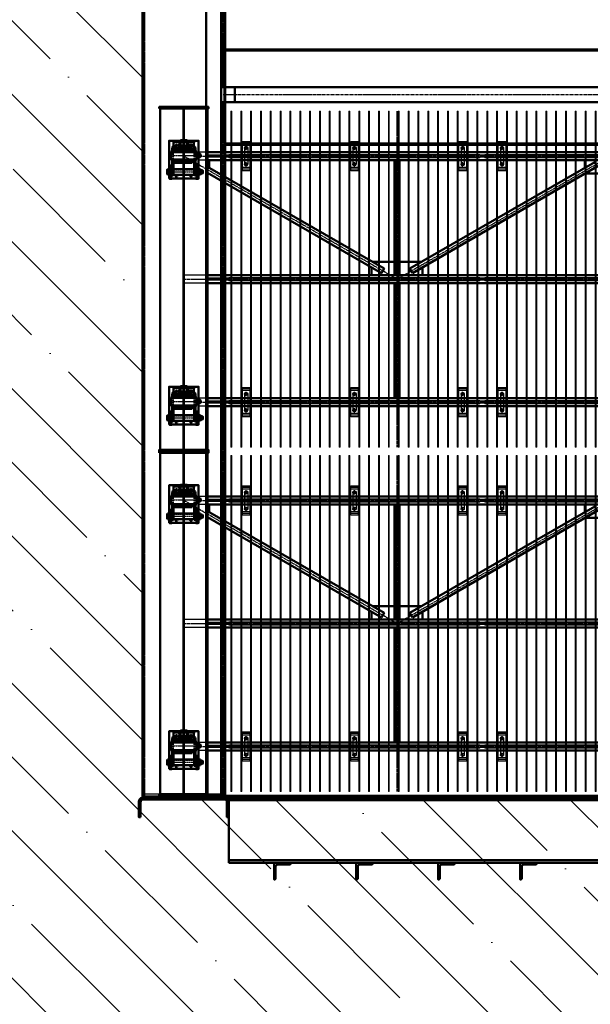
# Model space of a CAD drawing. Header units: millimetres. Extents: x 215401 to 282040, y -56103 to -5143.
# Tile 14 of 47: x 244986 to 248465, y -47419 to -41415. Entities that reach past the tile are written whole.
import ezdxf

# ---------------------------------------------------------------- set-up
doc = ezdxf.new("R2010")
doc.units = ezdxf.units.MM
doc.linetypes.add('CENTER2', pattern=[28.575, 19.05, -3.175, 3.175, -3.175])
doc.linetypes.add('штриховая 04-2', pattern=[6, 4, -2])
for name, color, linetype, lineweight in [('ГТО-2_Бетон_060', 3, 'Continuous', 60), ('ОЗиМ Линии', 7, 'Continuous', 25), ('ОЗиМ Металл', 1, 'Continuous', 50), ('ОЗиМ Металл тонкий', 221, 'Continuous', 15), ('ОЗиМ Металл штрих', 230, 'штриховая 04-2', 25), ('ОЗиМ Размеры', 2, 'Continuous', 35), ('ОЗИМ_Штриховка', 252, 'Continuous', 18)]:
    doc.layers.add(name, color=color, linetype=linetype, lineweight=lineweight)
doc.layers.add('ГТО-2_Штриховка_018', color=7, linetype='Continuous', lineweight=18, true_color=0x6b6b6b)
doc.layers.add('ОЗиМ Оси', color=4, linetype='CENTER2')

# ---------------------------------------------------------------- blocks, each defined once
blk = doc.blocks.new('A$C47311293')
at = {"layer": 'ОЗИМ_Штриховка'}
blk.add_hatch(color=256, dxfattribs=at).paths.add_polyline_path([(-2628, 0), (-2528, 0), (-2528, -10), (-2628, -10)])
h = blk.add_hatch(color=256, dxfattribs=at)
edge = h.paths.add_edge_path()
edge.add_line((-2863, -130.2), (-2863, -40.2))
edge.add_arc((-2845, -40.2), 18, 90, 180, ccw=False)
edge.add_line((-2845, -22.2), (-2355, -22.2))
edge.add_arc((-2355, -40.2), 18, 0, 90, ccw=False)
edge.add_line((-2337, -40.2), (-2337, -130.2))
edge.add_line((-2337, -130.2), (-2325, -130.2))
edge.add_line((-2325, -130.2), (-2325, -40.2))
edge.add_arc((-2355, -40.2), 30, 0, 90)
edge.add_line((-2355, -10.2), (-2845, -10.2))
edge.add_arc((-2845, -40.2), 30, 90, 180)
edge.add_line((-2875, -40.2), (-2875, -130.2))
edge.add_line((-2875, -130.2), (-2863, -130.2))
at = {"layer": 'ОЗиМ Металл'}
for p, q in [((-2850.4, -10.1), (-2850, 22493.6)), ((-2350.3, 4319.8), (-2350, 22490)), ((2349.7, 4549.8), (-2350.3, 4549.8)), ((2349.7, 4319.8), (-2288, 4319.8)), ((-2288, 4319.8), (-2288, 4229.8)), ((-2350.4, -10.1), (-2350.3, 4229.8)), ((-2288, 4229.8), (2349.7, 4229.8)), ((2349.7, 3968.5), (-2350.3, 3968.5)), ((-2528, 0, 0), (2528, 0, 0)), ((2325, -10.2), (-2325, -10.2)), ((-2325, -410.2), (-2325, -10.2)), ((-2325, -27.2), (2325, -27.2)), ((2325, -393.2), (-2325, -393.2)), ((2325, -410.2), (-2325, -410.2))]:
    blk.add_line(p, q, dxfattribs=at)
at = {"layer": 'ОЗиМ Металл', "elevation": 0}
for points in [[(-2463, 0), (-2373, 0), (-2373, 4939.8), (-2463, 4939.8)], [(-2628, 0), (-2528, 0), (-2528, -10), (-2628, -10)]]:
    blk.add_lwpolyline(points, close=True, dxfattribs=at)
at = {"layer": 'ОЗиМ Металл'}
blk.add_lwpolyline([(-2288, 4229.8), (-2373, 4229.8), (-2373, 4319.8), (-2288, 4319.8)], close=True, dxfattribs=at)
for points in [[(-2863, -130.2), (-2863, -40.2, -0.414214), (-2845, -22.2), (-2355, -22.2, -0.414214), (-2337, -40.2), (-2337, -130.2), (-2325, -130.2), (-2325, -40.2, 0.414214), (-2355, -10.2), (-2845, -10.2, 0.414214), (-2875, -40.2), (-2875, -130.2)], [(-2040, -432), (-2040, -506, -0.414214), (-2044, -510), (-2050, -510), (-2050, -410), (-1950, -410), (-1950, -416, -0.414214), (-1954, -420), (-2028, -420, 0.414214)], [(-1540, -432), (-1540, -506, -0.414214), (-1544, -510), (-1550, -510), (-1550, -410), (-1450, -410), (-1450, -416, -0.414214), (-1454, -420), (-1528, -420, 0.414214)], [(-1040, -432), (-1040, -506, -0.414214), (-1044, -510), (-1050, -510), (-1050, -410), (-950, -410), (-950, -416, -0.414214), (-954, -420), (-1028, -420, 0.414214)], [(-540, -432), (-540, -506, -0.414214), (-544, -510), (-550, -510), (-550, -410), (-450, -410), (-450, -416, -0.414214), (-454, -420), (-528, -420, 0.414214)]]:
    blk.add_lwpolyline(points, format="xyb", close=True, dxfattribs=at)
at = {"layer": 'ОЗиМ Металл штрих', "ltscale": 0.5}
for p, q in [((-2838.4, -10.1), (-2838, 22490)), ((-2362.3, 4319.8), (-2362.1, 9989.8)), ((-2362.4, -10.1), (-2362.3, 4229.8)), ((-2838.4, 12), (-2362, 12)), ((-2838.4, 0), (-2362, 0))]:
    blk.add_line(p, q, dxfattribs=at)
at = {"layer": 'ОЗиМ Металл штрих'}
for p, q in [((2349.7, 4540), (-2350.3, 4540)), ((2349.7, 3979.1), (-2350.3, 3979.1))]:
    blk.add_line(p, q, dxfattribs=at)
at = {"layer": 'ОЗиМ Оси'}
blk.add_line((-2359.3, 4274.8), (2330.6, 4274.8), dxfattribs=at)
blk = doc.blocks.new('ОЗиМ_Реш.')
at = {"layer": 'ОЗиМ Металл тонкий'}
for p, q in [((461184.8, 833016.3), (461184.8, 830966.3)), ((461184.8, 833016.3), (461190.8, 833016.3)), ((461190.8, 830966.3), (461190.8, 833016.3)), ((461244.8, 833016.3), (461244.8, 830966.3)), ((461244.8, 833016.3), (461250.8, 833016.3)), ((461250.8, 830966.3), (461250.8, 833016.3)), ((461304.8, 833016.3), (461304.8, 830966.3)), ((461304.8, 833016.3), (461310.8, 833016.3)), ((461310.8, 830966.3), (461310.8, 833016.3)), ((461364.8, 833016.3), (461364.8, 830966.3)), ((461364.8, 833016.3), (461370.8, 833016.3)), ((461370.8, 830966.3), (461370.8, 833016.3)), ((461424.8, 833016.3), (461424.8, 830966.3)), ((461424.8, 833016.3), (461430.8, 833016.3)), ((461430.8, 830966.3), (461430.8, 833016.3)), ((461484.8, 833016.3), (461484.8, 830966.3)), ((461484.8, 833016.3), (461490.8, 833016.3)), ((461490.8, 830966.3), (461490.8, 833016.3)), ((461544.8, 833016.3), (461544.8, 830966.3)), ((461544.8, 833016.3), (461550.8, 833016.3)), ((461550.8, 830966.3), (461550.8, 833016.3)), ((461604.8, 833016.3), (461604.8, 830966.3)), ((461604.8, 833016.3), (461610.8, 833016.3)), ((461610.8, 830966.3), (461610.8, 833016.3)), ((461664.8, 833016.3), (461664.8, 830966.3)), ((461664.8, 833016.3), (461670.8, 833016.3)), ((461670.8, 830966.3), (461670.8, 833016.3)), ((461724.8, 833016.3), (461724.8, 830966.3)), ((461724.8, 833016.3), (461730.8, 833016.3)), ((461730.8, 830966.3), (461730.8, 833016.3)), ((461784.8, 833016.3), (461784.8, 830966.3)), ((461784.8, 833016.3), (461790.8, 833016.3)), ((461790.8, 830966.3), (461790.8, 833016.3)), ((461844.8, 833016.3), (461844.8, 830966.3)), ((461844.8, 833016.3), (461850.8, 833016.3)), ((461850.8, 830966.3), (461850.8, 833016.3)), ((461904.8, 833016.3), (461904.8, 830966.3)), ((461904.8, 833016.3), (461910.8, 833016.3)), ((461910.8, 830966.3), (461910.8, 833016.3)), ((461964.8, 833016.3), (461964.8, 830966.3)), ((461964.8, 833016.3), (461970.8, 833016.3)), ((461970.8, 830966.3), (461970.8, 833016.3)), ((462024.8, 833016.3), (462024.8, 830966.3)), ((462024.8, 833016.3), (462030.8, 833016.3)), ((462030.8, 830966.3), (462030.8, 833016.3)), ((462084.8, 833016.3), (462084.8, 830966.3)), ((462084.8, 833016.3), (462090.8, 833016.3)), ((462090.8, 830966.3), (462090.8, 833016.3)), ((462144.8, 833016.3), (462144.8, 830966.3)), ((462144.8, 833016.3), (462150.8, 833016.3)), ((462150.8, 830966.3), (462150.8, 833016.3)), ((462204.8, 833016.3), (462204.8, 830966.3)), ((462204.8, 833016.3), (462210.8, 833016.3)), ((462210.8, 830966.3), (462210.8, 833016.3)), ((462264.8, 833016.3), (462264.8, 830966.3)), ((462264.8, 833016.3), (462270.8, 833016.3)), ((462270.8, 830966.3), (462270.8, 833016.3)), ((462324.8, 833016.3), (462324.8, 830966.3)), ((462324.8, 833016.3), (462330.8, 833016.3)), ((462330.8, 830966.3), (462330.8, 833016.3)), ((462384.8, 833016.3), (462384.8, 830966.3)), ((462384.8, 833016.3), (462390.8, 833016.3)), ((462390.8, 830966.3), (462390.8, 833016.3)), ((462444.8, 833016.3), (462444.8, 830966.3)), ((462444.8, 833016.3), (462450.8, 833016.3)), ((462450.8, 830966.3), (462450.8, 833016.3)), ((462504.8, 833016.3), (462504.8, 830966.3)), ((462504.8, 833016.3), (462510.8, 833016.3)), ((462510.8, 830966.3), (462510.8, 833016.3)), ((462564.8, 833016.3), (462564.8, 830966.3)), ((462564.8, 833016.3), (462570.8, 833016.3)), ((462570.8, 830966.3), (462570.8, 833016.3)), ((462624.8, 833016.3), (462624.8, 830966.3)), ((462624.8, 833016.3), (462630.8, 833016.3)), ((462630.8, 830966.3), (462630.8, 833016.3)), ((462684.8, 833016.3), (462684.8, 830966.3)), ((462684.8, 833016.3), (462690.8, 833016.3)), ((462690.8, 830966.3), (462690.8, 833016.3)), ((461172.8, 832751.3), (461184.8, 832751.3)), ((461172.8, 832751.3), (461172.8, 832731.3)), ((461190.8, 832751.3), (461244.8, 832751.3)), ((461250.8, 832751.3), (461304.8, 832751.3)), ((461310.8, 832751.3), (461364.8, 832751.3)), ((461370.8, 832751.3), (461424.8, 832751.3)), ((461430.8, 832751.3), (461484.8, 832751.3)), ((461490.8, 832751.3), (461544.8, 832751.3)), ((461550.8, 832751.3), (461604.8, 832751.3)), ((461610.8, 832751.3), (461664.8, 832751.3)), ((461670.8, 832751.3), (461724.8, 832751.3)), ((461730.8, 832751.3), (461784.8, 832751.3)), ((461790.8, 832751.3), (461844.8, 832751.3)), ((461850.8, 832751.3), (461904.8, 832751.3)), ((461910.8, 832751.3), (461964.8, 832751.3)), ((461970.8, 832751.3), (462024.8, 832751.3)), ((462030.8, 832751.3), (462084.8, 832751.3)), ((462090.8, 832751.3), (462144.8, 832751.3)), ((462150.8, 832751.3), (462204.8, 832751.3)), ((462210.8, 832751.3), (462264.8, 832751.3)), ((462270.8, 832751.3), (462324.8, 832751.3)), ((462330.8, 832751.3), (462384.8, 832751.3)), ((462390.8, 832751.3), (462444.8, 832751.3)), ((462450.8, 832751.3), (462504.8, 832751.3)), ((462510.8, 832751.3), (462564.8, 832751.3)), ((462570.8, 832751.3), (462624.8, 832751.3)), ((462630.8, 832751.3), (462684.8, 832751.3)), ((462702.8, 832751.3), (462690.8, 832751.3)), ((462702.8, 832751.3), (462702.8, 832731.3)), ((461172.8, 832731.3), (461184.8, 832731.3)), ((461190.8, 832731.3), (461244.8, 832731.3)), ((461250.8, 832731.3), (461304.8, 832731.3)), ((461310.8, 832731.3), (461364.8, 832731.3)), ((461370.8, 832731.3), (461424.8, 832731.3)), ((461430.8, 832731.3), (461484.8, 832731.3)), ((461490.8, 832731.3), (461544.8, 832731.3)), ((461550.8, 832731.3), (461604.8, 832731.3)), ((461610.8, 832731.3), (461664.8, 832731.3)), ((461670.8, 832731.3), (461724.8, 832731.3)), ((461730.8, 832731.3), (461784.8, 832731.3)), ((461790.8, 832731.3), (461844.8, 832731.3)), ((461850.8, 832731.3), (461904.8, 832731.3)), ((461910.8, 832731.3), (461964.8, 832731.3)), ((461970.8, 832731.3), (462024.8, 832731.3)), ((462030.8, 832731.3), (462084.8, 832731.3)), ((462090.8, 832731.3), (462144.8, 832731.3)), ((462150.8, 832731.3), (462204.8, 832731.3)), ((462210.8, 832731.3), (462264.8, 832731.3)), ((462270.8, 832731.3), (462324.8, 832731.3)), ((462330.8, 832731.3), (462384.8, 832731.3)), ((462390.8, 832731.3), (462444.8, 832731.3)), ((462450.8, 832731.3), (462504.8, 832731.3)), ((462510.8, 832731.3), (462564.8, 832731.3)), ((462570.8, 832731.3), (462624.8, 832731.3)), ((462630.8, 832731.3), (462684.8, 832731.3)), ((462702.8, 832731.3), (462690.8, 832731.3)), ((461172.8, 832001.3), (461184.8, 832001.3)), ((461172.8, 832001.3), (461172.8, 831981.3)), ((461172.8, 831981.3), (461184.8, 831981.3)), ((461190.8, 832001.3), (461244.8, 832001.3)), ((461190.8, 831981.3), (461244.8, 831981.3)), ((461250.8, 832001.3), (461304.8, 832001.3)), ((461250.8, 831981.3), (461304.8, 831981.3)), ((461310.8, 832001.3), (461364.8, 832001.3)), ((461310.8, 831981.3), (461364.8, 831981.3)), ((461370.8, 832001.3), (461424.8, 832001.3)), ((461370.8, 831981.3), (461424.8, 831981.3)), ((461430.8, 832001.3), (461484.8, 832001.3)), ((461430.8, 831981.3), (461484.8, 831981.3)), ((461490.8, 832001.3), (461544.8, 832001.3)), ((461490.8, 831981.3), (461544.8, 831981.3)), ((461550.8, 832001.3), (461604.8, 832001.3)), ((461550.8, 831981.3), (461604.8, 831981.3)), ((461610.8, 832001.3), (461664.8, 832001.3)), ((461610.8, 831981.3), (461664.8, 831981.3)), ((461670.8, 832001.3), (461724.8, 832001.3)), ((461670.8, 831981.3), (461724.8, 831981.3)), ((461730.8, 832001.3), (461784.8, 832001.3)), ((461730.8, 831981.3), (461784.8, 831981.3)), ((461790.8, 832001.3), (461844.8, 832001.3)), ((461790.8, 831981.3), (461844.8, 831981.3)), ((461850.8, 832001.3), (461904.8, 832001.3)), ((461850.8, 831981.3), (461904.8, 831981.3)), ((461910.8, 832001.3), (461964.8, 832001.3)), ((461910.8, 831981.3), (461964.8, 831981.3)), ((461970.8, 832001.3), (462024.8, 832001.3)), ((461970.8, 831981.3), (462024.8, 831981.3)), ((462030.8, 832001.3), (462084.8, 832001.3)), ((462030.8, 831981.3), (462084.8, 831981.3)), ((462090.8, 832001.3), (462144.8, 832001.3)), ((462090.8, 831981.3), (462144.8, 831981.3)), ((462150.8, 832001.3), (462204.8, 832001.3)), ((462150.8, 831981.3), (462204.8, 831981.3)), ((462210.8, 832001.3), (462264.8, 832001.3)), ((462210.8, 831981.3), (462264.8, 831981.3)), ((462270.8, 832001.3), (462324.8, 832001.3)), ((462270.8, 831981.3), (462324.8, 831981.3)), ((462330.8, 832001.3), (462384.8, 832001.3)), ((462330.8, 831981.3), (462384.8, 831981.3)), ((462390.8, 832001.3), (462444.8, 832001.3)), ((462390.8, 831981.3), (462444.8, 831981.3)), ((462450.8, 832001.3), (462504.8, 832001.3)), ((462450.8, 831981.3), (462504.8, 831981.3)), ((462510.8, 832001.3), (462564.8, 832001.3)), ((462510.8, 831981.3), (462564.8, 831981.3)), ((462570.8, 832001.3), (462624.8, 832001.3)), ((462570.8, 831981.3), (462624.8, 831981.3)), ((462630.8, 832001.3), (462684.8, 832001.3)), ((462630.8, 831981.3), (462684.8, 831981.3)), ((462702.8, 832001.3), (462690.8, 832001.3)), ((462702.8, 831981.3), (462690.8, 831981.3)), ((462702.8, 832001.3), (462702.8, 831981.3)), ((461172.8, 831251.3), (461184.8, 831251.3)), ((461172.8, 831251.3), (461172.8, 831231.3)), ((461190.8, 831251.3), (461244.8, 831251.3)), ((461250.8, 831251.3), (461304.8, 831251.3)), ((461310.8, 831251.3), (461364.8, 831251.3)), ((461370.8, 831251.3), (461424.8, 831251.3)), ((461430.8, 831251.3), (461484.8, 831251.3)), ((461490.8, 831251.3), (461544.8, 831251.3)), ((461550.8, 831251.3), (461604.8, 831251.3)), ((461610.8, 831251.3), (461664.8, 831251.3)), ((461670.8, 831251.3), (461724.8, 831251.3)), ((461730.8, 831251.3), (461784.8, 831251.3)), ((461790.8, 831251.3), (461844.8, 831251.3)), ((461850.8, 831251.3), (461904.8, 831251.3)), ((461910.8, 831251.3), (461964.8, 831251.3)), ((461970.8, 831251.3), (462024.8, 831251.3)), ((462030.8, 831251.3), (462084.8, 831251.3)), ((462090.8, 831251.3), (462144.8, 831251.3)), ((462150.8, 831251.3), (462204.8, 831251.3)), ((462210.8, 831251.3), (462264.8, 831251.3)), ((462270.8, 831251.3), (462324.8, 831251.3)), ((462330.8, 831251.3), (462384.8, 831251.3)), ((462390.8, 831251.3), (462444.8, 831251.3)), ((462450.8, 831251.3), (462504.8, 831251.3)), ((462510.8, 831251.3), (462564.8, 831251.3)), ((462570.8, 831251.3), (462624.8, 831251.3)), ((462630.8, 831251.3), (462684.8, 831251.3)), ((462702.8, 831251.3), (462690.8, 831251.3)), ((462702.8, 831251.3), (462702.8, 831231.3)), ((461172.8, 831231.3), (461184.8, 831231.3)), ((461190.8, 831231.3), (461244.8, 831231.3)), ((461250.8, 831231.3), (461304.8, 831231.3)), ((461310.8, 831231.3), (461364.8, 831231.3)), ((461370.8, 831231.3), (461424.8, 831231.3)), ((461430.8, 831231.3), (461484.8, 831231.3)), ((461490.8, 831231.3), (461544.8, 831231.3)), ((461550.8, 831231.3), (461604.8, 831231.3)), ((461610.8, 831231.3), (461664.8, 831231.3)), ((461670.8, 831231.3), (461724.8, 831231.3)), ((461730.8, 831231.3), (461784.8, 831231.3)), ((461790.8, 831231.3), (461844.8, 831231.3)), ((461850.8, 831231.3), (461904.8, 831231.3)), ((461910.8, 831231.3), (461964.8, 831231.3)), ((461970.8, 831231.3), (462024.8, 831231.3)), ((462030.8, 831231.3), (462084.8, 831231.3)), ((462090.8, 831231.3), (462144.8, 831231.3)), ((462150.8, 831231.3), (462204.8, 831231.3)), ((462210.8, 831231.3), (462264.8, 831231.3)), ((462270.8, 831231.3), (462324.8, 831231.3)), ((462330.8, 831231.3), (462384.8, 831231.3)), ((462390.8, 831231.3), (462444.8, 831231.3)), ((462450.8, 831231.3), (462504.8, 831231.3)), ((462510.8, 831231.3), (462564.8, 831231.3)), ((462570.8, 831231.3), (462624.8, 831231.3)), ((462630.8, 831231.3), (462684.8, 831231.3)), ((462702.8, 831231.3), (462690.8, 831231.3)), ((461184.8, 830966.3), (461190.8, 830966.3)), ((461244.8, 830966.3), (461250.8, 830966.3)), ((461304.8, 830966.3), (461310.8, 830966.3)), ((461364.8, 830966.3), (461370.8, 830966.3)), ((461424.8, 830966.3), (461430.8, 830966.3)), ((461484.8, 830966.3), (461490.8, 830966.3)), ((461544.8, 830966.3), (461550.8, 830966.3)), ((461604.8, 830966.3), (461610.8, 830966.3)), ((461664.8, 830966.3), (461670.8, 830966.3)), ((461724.8, 830966.3), (461730.8, 830966.3)), ((461784.8, 830966.3), (461790.8, 830966.3)), ((461844.8, 830966.3), (461850.8, 830966.3)), ((461904.8, 830966.3), (461910.8, 830966.3)), ((461964.8, 830966.3), (461970.8, 830966.3)), ((462024.8, 830966.3), (462030.8, 830966.3)), ((462084.8, 830966.3), (462090.8, 830966.3)), ((462144.8, 830966.3), (462150.8, 830966.3)), ((462204.8, 830966.3), (462210.8, 830966.3)), ((462264.8, 830966.3), (462270.8, 830966.3)), ((462324.8, 830966.3), (462330.8, 830966.3)), ((462384.8, 830966.3), (462390.8, 830966.3)), ((462444.8, 830966.3), (462450.8, 830966.3)), ((462504.8, 830966.3), (462510.8, 830966.3)), ((462564.8, 830966.3), (462570.8, 830966.3)), ((462624.8, 830966.3), (462630.8, 830966.3)), ((462684.8, 830966.3), (462690.8, 830966.3))]:
    blk.add_line(p, q, dxfattribs=at)
blk = doc.blocks.new('A$C009B3D35')
at = {"layer": 'ОЗиМ Линии'}
for p, q in [((76, 9), (76, 31)), ((108, 9), (108, 31)), ((276, 37), (276, 59)), ((308, 37), (308, 59))]:
    blk.add_line(p, q, dxfattribs=at)
for points in [[(401, 349), (404, 351), (406, 352), (407, 352), (409, 352), (410, 352), (411, 352), (412, 351), (414, 351), (415, 351), (416, 350), (417, 349), (419, 348)], [(405, 305), (407, 306), (410, 306), (413, 306), (415, 306), (418, 306), (421, 308)]]:
    blk.add_lwpolyline(points, dxfattribs=at)
at = {"layer": 'ОЗиМ Металл'}
for p, q in [((11, 69), (11, 409)), ((11, 409), (171, 409)), ((11, 393), (171, 393)), ((51, 381), (202, 381)), ((51, 365), (51, 381)), ((202, 365), (51, 365)), ((54, 409), (54, 393)), ((129, 387), (55, 387)), ((55, 387), (55, 381)), ((55, 381), (61, 381)), ((58, 365), (58, 113)), ((59, 438), (65, 441)), ((59, 413), (59, 438)), ((65, 409), (59, 413)), ((61, 381), (135, 381)), ((65, 441), (119, 441)), ((119, 409), (65, 409)), ((70, 441), (76, 438)), ((76, 413), (70, 409)), ((72, 387), (72, 393)), ((76, 438), (76, 413)), ((115, 441), (109, 438)), ((109, 438), (109, 413)), ((109, 413), (115, 409)), ((112, 387), (112, 393)), ((119, 441), (125, 438)), ((125, 413), (119, 409)), ((125, 438), (125, 413)), ((125, 365), (125, 113)), ((129, 381), (129, 387)), ((131, 409), (131, 393)), ((171, 409), (171, 383)), ((202, 381), (242, 381)), ((202, 365), (242, 365)), ((242, 399), (242, 79)), ((342, 399), (242, 399)), ((260, 403), (265, 406)), ((260, 403), (260, 399)), ((265, 406), (319, 406)), ((270, 406), (276, 403)), ((276, 403), (276, 399)), ((315, 406), (309, 403)), ((309, 403), (309, 399)), ((319, 406), (325, 403)), ((325, 403), (325, 399)), ((335, 79), (335, 399)), ((342, 79), (342, 399)), ((354, 381), (342, 381)), ((355, 365), (342, 365)), ((354, 381), (375, 381)), ((375, 365), (355, 365)), ((411, 363), (471, 363)), ((455, 115), (455, 363)), ((471, 363), (471, 115)), ((203, 349), (203, 137)), ((215, 349), (203, 349)), ((215, 357), (215, 129)), ((242, 357), (215, 357)), ((370, 357), (342, 357)), ((370, 129), (370, 357)), ((370, 348), (382, 348)), ((382, 348), (382, 136)), ((405, 305), (405, 144)), ((415, 306), (415, 190)), ((421, 308), (421, 288)), ((421, 288), (421, 292)), ((455, 278), (431, 278)), ((455, 289), (435, 289)), ((471, 278), (476, 278)), ((475, 278), (475, 200)), ((475, 278), (475, 278)), ((476, 278), (478, 276)), ((478, 276), (478, 202)), ((203, 137), (215, 137)), ((215, 129), (242, 129)), ((227, 129), (227, 129)), ((342, 129), (370, 129)), ((382, 136), (370, 136)), ((415, 190), (415, 144)), ((421, 190), (421, 144)), ((431, 200), (455, 200)), ((435, 189), (455, 189)), ((471, 200), (471, 200)), ((476, 200), (471, 200)), ((476, 200), (478, 202)), ((11, 85), (171, 85)), ((171, 69), (11, 69)), ((51, 113), (202, 113)), ((51, 97), (51, 113)), ((202, 97), (51, 97)), ((54, 85), (54, 69)), ((55, 97), (55, 91)), ((55, 91), (129, 91)), ((55, 69), (55, 63)), ((55, 63), (129, 63)), ((59, 60), (65, 63)), ((59, 35), (59, 60)), ((65, 31), (59, 35)), ((119, 31), (65, 31)), ((70, 63), (76, 60)), ((76, 35), (70, 31)), ((72, 91), (72, 85)), ((72, 13), (72, 31)), ((112, 13), (72, 13)), ((72, 13), (77, 8)), ((76, 60), (76, 35)), ((107, 8), (77, 8)), ((90, 51), (94, 51)), ((90, 43), (94, 43)), ((94, 51), (94, 51)), ((94, 51), (94, 51)), ((112, 13), (107, 8)), ((115, 63), (109, 60)), ((109, 60), (109, 35)), ((109, 35), (115, 31)), ((112, 91), (112, 85)), ((112, 13), (112, 31)), ((119, 63), (125, 60)), ((125, 35), (119, 31)), ((125, 60), (125, 35)), ((129, 91), (129, 97)), ((129, 63), (129, 69)), ((131, 85), (131, 69)), ((171, 95), (171, 69)), ((202, 113), (242, 113)), ((202, 97), (242, 97)), ((241, 113), (241, 113)), ((242, 79), (342, 79)), ((259, 62), (259, 79)), ((265, 59), (259, 62)), ((319, 59), (265, 59)), ((276, 62), (270, 59)), ((272, 41), (272, 59)), ((312, 41), (272, 41)), ((272, 41), (277, 36)), ((276, 79), (276, 62)), ((307, 36), (277, 36)), ((290, 79), (294, 79)), ((291, 71), (295, 71)), ((294, 79), (295, 79)), ((294, 79), (295, 79)), ((312, 41), (307, 36)), ((309, 79), (309, 62)), ((309, 62), (315, 59)), ((312, 41), (312, 59)), ((325, 62), (319, 59)), ((325, 79), (325, 62)), ((358, 113), (342, 113)), ((356, 97), (342, 97)), ((375, 97), (356, 97)), ((358, 113), (375, 113)), ((471, 115), (411, 115))]:
    blk.add_line(p, q, dxfattribs=at)
blk.add_circle((411, 329), 13, dxfattribs=at)
for centre, radius, start, end in [((92, 400), 41, 66.2864, 113.7136), ((92, 450), 41, 246.2864, 293.7136), ((191, 383), 20, 180, 185.9416), ((292, 365), 41, 66.2864, 113.7136), ((367, 328), 53, 24.6443, 87.6795), ((375, 335), 46, 15.5114, 90), ((375, 335), 30, 27.7998, 90), ((51, 330), 14, 64.9092, 295.0908), ((431, 288), 10, 180, 270), ((435, 279), 10, 90, 175.8005), ((51, 150), 14, 63.9299, 296.0701), ((369, 144), 46, 270, 0), ((375, 144), 46, 270, 0), ((375, 144), 30, 270, 0), ((411, 149), 13, 120.0354, 237.7021), ((431, 190), 10, 90, 180), ((411, 149), 13, 316.2091, 43.094), ((435, 199), 10, 185.4619, 270), ((92, 22), 41, 66.2864, 113.7136), ((92, 72), 41, 246.2864, 293.7136), ((90, 47), 4, 91.4107, 270.9245), ((94, 47), 4, 270, 90), ((191, 95), 20, 174.4632, 180), ((292, 100), 41, 246.2864, 293.7136), ((290, 75), 4, 91.4107, 270.9245), ((295, 75), 4, 270, 90)]:
    blk.add_arc(centre, radius, start, end, dxfattribs=at)
for p in [(11, 409), (11, 409), (11, 393), (52, 377), (55, 381), (72, 387), (92, 387), (92, 381), (112, 387), (129, 381), (252, 399), (268, 406), (285, 406), (455, 363), (455, 363), (455, 363), (411, 329), (455, 302), (455, 302), (455, 289), (455, 289), (455, 282), (455, 282), (441, 200), (441, 190), (445, 199), (11, 85), (11, 69), (55, 97), (59, 63), (72, 91), (92, 97), (92, 91), (92, 8), (112, 91), (129, 97), (455, 115), (471, 115), (471, 115)]:
    blk.add_point(p, dxfattribs=at)
at = {"layer": 'ОЗиМ Металл штрих', "ltscale": 0.8}
for p, q in [((63, 365), (63, 113)), ((118, 365), (118, 113)), ((242, 381), (342, 381)), ((242, 365), (342, 365)), ((242, 113), (342, 113)), ((242, 97), (342, 97))]:
    blk.add_line(p, q, dxfattribs=at)
at = {"layer": 'ОЗиМ Металл штрих', "ltscale": 0.53}
blk.add_line((215, 345), (242, 345), dxfattribs=at)
at = {"layer": 'ОЗиМ Металл штрих', "ltscale": 0.5}
for p, q in [((370, 345), (342, 345)), ((215, 140), (242, 140)), ((370, 140), (342, 140))]:
    blk.add_line(p, q, dxfattribs=at)
at = {"layer": 'ОЗиМ Оси', "ltscale": 0.5}
for p, q in [((92, 451), (92, 0)), ((292, 399), (292, 413)), ((292, 399), (292, 17)), ((471, 239), (0, 240)), ((102, 47), (82, 47)), ((303, 75), (282, 75))]:
    blk.add_line(p, q, dxfattribs=at)
at = {"layer": 'ОЗиМ Оси'}
for p, q in [((29, 330), (67, 330)), ((51, 348), (51, 311)), ((394, 329), (429, 329)), ((411, 349), (411, 310)), ((30, 150), (69, 150)), ((51, 170), (51, 127)), ((387, 149), (437, 149))]:
    blk.add_line(p, q, dxfattribs=at)
blk.add_point((471, 363), dxfattribs=at)
blk = doc.blocks.new('A$C41D7639D')
at = {"layer": 'ОЗиМ Линии'}
for p, q in [((-2230, 3950), (-2230, 3850)), ((-2210, 3950), (-2210, 3850)), ((-1570, 3950), (-1570, 3850)), ((-1550, 3950), (-1550, 3850)), ((-910, 3950), (-910, 3850)), ((-890, 3950), (-890, 3850)), ((-670, 3950), (-670, 3850)), ((-650, 3950), (-650, 3850)), ((-2230, 2450), (-2230, 2350)), ((-2210, 2450), (-2210, 2350)), ((-1570, 2450), (-1570, 2350)), ((-1550, 2450), (-1550, 2350)), ((-910, 2450), (-910, 2350)), ((-890, 2450), (-890, 2350)), ((-670, 2450), (-670, 2350)), ((-650, 2450), (-650, 2350)), ((-2230, 1850), (-2230, 1750)), ((-2210, 1850), (-2210, 1750)), ((-1570, 1850), (-1570, 1750)), ((-1550, 1850), (-1550, 1750)), ((-910, 1850), (-910, 1750)), ((-890, 1850), (-890, 1750)), ((-670, 1850), (-670, 1750)), ((-650, 1850), (-650, 1750)), ((-2230, 350), (-2230, 250)), ((-2210, 350), (-2210, 250)), ((-1570, 350), (-1570, 250)), ((-1550, 350), (-1550, 250)), ((-910, 350), (-910, 250)), ((-890, 350), (-890, 250)), ((-670, 350), (-670, 250)), ((-650, 350), (-650, 250))]:
    blk.add_line(p, q, dxfattribs=at)
for points in [[(-2197.5, 3810), (-2242.5, 3810), (-2242.5, 3990), (-2197.5, 3990)], [(-1537.5, 3810), (-1582.5, 3810), (-1582.5, 3990), (-1537.5, 3990)], [(-877.5, 3810), (-922.5, 3810), (-922.5, 3990), (-877.5, 3990)], [(-637.5, 3810), (-682.5, 3810), (-682.5, 3990), (-637.5, 3990)], [(-2197.5, 2310), (-2242.5, 2310), (-2242.5, 2490), (-2197.5, 2490)], [(-1537.5, 2310), (-1582.5, 2310), (-1582.5, 2490), (-1537.5, 2490)], [(-877.5, 2310), (-922.5, 2310), (-922.5, 2490), (-877.5, 2490)], [(-637.5, 2310), (-682.5, 2310), (-682.5, 2490), (-637.5, 2490)], [(-2197.5, 1710), (-2242.5, 1710), (-2242.5, 1890), (-2197.5, 1890)], [(-1537.5, 1710), (-1582.5, 1710), (-1582.5, 1890), (-1537.5, 1890)], [(-877.5, 1710), (-922.5, 1710), (-922.5, 1890), (-877.5, 1890)], [(-637.5, 1710), (-682.5, 1710), (-682.5, 1890), (-637.5, 1890)], [(-2197.5, 210), (-2242.5, 210), (-2242.5, 390), (-2197.5, 390)], [(-1537.5, 210), (-1582.5, 210), (-1582.5, 390), (-1537.5, 390)], [(-877.5, 210), (-922.5, 210), (-922.5, 390), (-877.5, 390)], [(-637.5, 210), (-682.5, 210), (-682.5, 390), (-637.5, 390)]]:
    blk.add_lwpolyline(points, close=True, dxfattribs=at)
for centre in [(-2220, 3950), (-1560, 3950), (-900, 3950), (-660, 3950), (-2220, 3850), (-1560, 3850), (-900, 3850), (-660, 3850), (-2220, 2450), (-1560, 2450), (-900, 2450), (-660, 2450), (-2220, 2350), (-1560, 2350), (-900, 2350), (-660, 2350), (-2220, 1850), (-1560, 1850), (-900, 1850), (-660, 1850), (-2220, 1750), (-1560, 1750), (-900, 1750), (-660, 1750), (-2220, 350), (-1560, 350), (-900, 350), (-660, 350), (-2220, 250), (-1560, 250), (-900, 250), (-660, 250)]:
    blk.add_circle(centre, 10, dxfattribs=at)
at = {"layer": 'ОЗиМ Металл'}
for p, q in [((2455, 3925), (-2455, 3925)), ((2455, 3875), (-2455, 3875)), ((-1316, 3175), (-1316, 3875)), ((-1284, 3175), (-1284, 3875)), ((2455, 3175), (-2455, 3175)), ((2455, 3125), (-2455, 3125)), ((-1316, 2425), (-1316, 3125)), ((-1284, 2425), (-1284, 3125)), ((2455, 2425), (-2455, 2425)), ((2455, 2375), (-2455, 2375)), ((2455, 1825), (-2455, 1825)), ((2455, 1775), (-2455, 1775)), ((-1316, 1075), (-1316, 1775)), ((-1284, 1075), (-1284, 1775)), ((2455, 1075), (-2455, 1075)), ((2455, 1025), (-2455, 1025)), ((-1316, 325), (-1316, 1025)), ((-1284, 325), (-1284, 1025)), ((2455, 325), (-2455, 325)), ((2455, 275), (-2455, 275))]:
    blk.add_line(p, q, dxfattribs=at)
for points in [[(-2750, 4190), (-2450, 4190), (-2450, 4200), (-2750, 4200)], [(-2745, 2110), (-2455, 2110), (-2455, 4190), (-2745, 4190)], [(-2690.2, 3763.3), (-2510.2, 3763.3), (-2510.2, 3993.3), (-2690.2, 3993.3)], [(-1205.1, 3186.5), (-79.1, 3836.1), (-95.1, 3863.9), (-1221.1, 3214.2)], [(-2690.2, 2263.3), (-2510.2, 2263.3), (-2510.2, 2493.3), (-2690.2, 2493.3)], [(-2750, 2100), (-2450, 2100), (-2450, 2110), (-2750, 2110)], [(-2750, 2090), (-2450, 2090), (-2450, 2100), (-2750, 2100)], [(-2745, 10), (-2455, 10), (-2455, 2090), (-2745, 2090)], [(-2690.2, 1663.3), (-2510.2, 1663.3), (-2510.2, 1893.3), (-2690.2, 1893.3)], [(-1205.1, 1086.5), (-79.1, 1736.1), (-95.1, 1763.9), (-1221.1, 1114.2)], [(-2690.2, 163.3), (-2510.2, 163.3), (-2510.2, 393.3), (-2690.2, 393.3)], [(-2750, 0), (-2450, 0), (-2450, 10), (-2750, 10)]]:
    blk.add_lwpolyline(points, close=True, dxfattribs=at)
for points in [[(-2445, 3875), (-2445, 3829.3)], [(-155, 3875), (-155, 3829.3)], [(-2455, 3835), (-1378.9, 3214.2), (-1394.9, 3186.5), (-2455, 3798.1)], [(-2447.8, 3794), (-2455, 3794)], [(-152.2, 3794), (-16, 3794)], [(-1451.3, 3256), (-1316, 3256)], [(-1148.7, 3256), (-1284, 3256)], [(-1455, 3175), (-1455, 3221.2)], [(-1145, 3175), (-1145, 3221.2)], [(-2445, 1775), (-2445, 1729.3)], [(-155, 1775), (-155, 1729.3)], [(-2455, 1735), (-1378.9, 1114.2), (-1394.9, 1086.5), (-2455, 1698.1)], [(-2447.8, 1694), (-2455, 1694)], [(-152.2, 1694), (-16, 1694)], [(-1451.3, 1156), (-1316, 1156)], [(-1148.7, 1156), (-1284, 1156)], [(-1455, 1075), (-1455, 1121.2)], [(-1145, 1075), (-1145, 1121.2)]]:
    blk.add_lwpolyline(points, dxfattribs=at)
at = {"layer": 'ОЗиМ Металл штрих', "ltscale": 0.7}
for p, q in [((-2197.5, 3980), (-2242.5, 3980)), ((-2197.5, 3970), (-2242.5, 3970)), ((-1537.5, 3980), (-1582.5, 3980)), ((-1537.5, 3970), (-1582.5, 3970)), ((-877.5, 3980), (-922.5, 3980)), ((-877.5, 3970), (-922.5, 3970)), ((-637.5, 3980), (-682.5, 3980)), ((-637.5, 3970), (-682.5, 3970)), ((-2197.5, 3900), (-2242.5, 3900)), ((-1537.5, 3900), (-1582.5, 3900)), ((-877.5, 3900), (-922.5, 3900)), ((-637.5, 3900), (-682.5, 3900)), ((-2197.5, 3830), (-2242.5, 3830)), ((-2197.5, 3820), (-2242.5, 3820)), ((-1537.5, 3830), (-1582.5, 3830)), ((-1537.5, 3820), (-1582.5, 3820)), ((-877.5, 3830), (-922.5, 3830)), ((-877.5, 3820), (-922.5, 3820)), ((-637.5, 3830), (-682.5, 3830)), ((-637.5, 3820), (-682.5, 3820)), ((-2197.5, 2480), (-2242.5, 2480)), ((-2197.5, 2470), (-2242.5, 2470)), ((-1537.5, 2480), (-1582.5, 2480)), ((-1537.5, 2470), (-1582.5, 2470)), ((-877.5, 2480), (-922.5, 2480)), ((-877.5, 2470), (-922.5, 2470)), ((-637.5, 2480), (-682.5, 2480)), ((-637.5, 2470), (-682.5, 2470)), ((-2197.5, 2400), (-2242.5, 2400)), ((-1537.5, 2400), (-1582.5, 2400)), ((-877.5, 2400), (-922.5, 2400)), ((-637.5, 2400), (-682.5, 2400)), ((-2197.5, 2330), (-2242.5, 2330)), ((-2197.5, 2320), (-2242.5, 2320)), ((-1537.5, 2330), (-1582.5, 2330)), ((-1537.5, 2320), (-1582.5, 2320)), ((-877.5, 2330), (-922.5, 2330)), ((-877.5, 2320), (-922.5, 2320)), ((-637.5, 2330), (-682.5, 2330)), ((-637.5, 2320), (-682.5, 2320)), ((-2197.5, 1880), (-2242.5, 1880)), ((-2197.5, 1870), (-2242.5, 1870)), ((-1537.5, 1880), (-1582.5, 1880)), ((-1537.5, 1870), (-1582.5, 1870)), ((-877.5, 1880), (-922.5, 1880)), ((-877.5, 1870), (-922.5, 1870)), ((-637.5, 1880), (-682.5, 1880)), ((-637.5, 1870), (-682.5, 1870)), ((-2197.5, 1800), (-2242.5, 1800)), ((-1537.5, 1800), (-1582.5, 1800)), ((-877.5, 1800), (-922.5, 1800)), ((-637.5, 1800), (-682.5, 1800)), ((-2197.5, 1730), (-2242.5, 1730)), ((-2197.5, 1720), (-2242.5, 1720)), ((-1537.5, 1730), (-1582.5, 1730)), ((-1537.5, 1720), (-1582.5, 1720)), ((-877.5, 1730), (-922.5, 1730)), ((-877.5, 1720), (-922.5, 1720)), ((-637.5, 1730), (-682.5, 1730)), ((-637.5, 1720), (-682.5, 1720)), ((-2197.5, 380), (-2242.5, 380)), ((-2197.5, 370), (-2242.5, 370)), ((-1537.5, 380), (-1582.5, 380)), ((-1537.5, 370), (-1582.5, 370)), ((-877.5, 380), (-922.5, 380)), ((-877.5, 370), (-922.5, 370)), ((-637.5, 380), (-682.5, 380)), ((-637.5, 370), (-682.5, 370)), ((-2197.5, 300), (-2242.5, 300)), ((-1537.5, 300), (-1582.5, 300)), ((-877.5, 300), (-922.5, 300)), ((-637.5, 300), (-682.5, 300)), ((-2197.5, 230), (-2242.5, 230)), ((-2197.5, 220), (-2242.5, 220)), ((-1537.5, 230), (-1582.5, 230)), ((-1537.5, 220), (-1582.5, 220)), ((-877.5, 230), (-922.5, 230)), ((-877.5, 220), (-922.5, 220)), ((-637.5, 230), (-682.5, 230)), ((-637.5, 220), (-682.5, 220))]:
    blk.add_line(p, q, dxfattribs=at)
at = {"layer": 'ОЗиМ Металл штрих'}
for p, q in [((-2455, 3925), (-2510.2, 3925)), ((2455, 3906), (-2455, 3906)), ((-2455, 3875), (-2510.2, 3875)), ((2455, 3894), (-2455, 3894)), ((-1305, 3875), (-1305, 3175)), ((-1295, 3875), (-1295, 3175)), ((-2455, 3175), (-2595, 3175)), ((-2455, 3125), (-2595, 3125)), ((2455, 3156), (-2455, 3156)), ((2455, 3144), (-2455, 3144)), ((-1305, 3125), (-1305, 2425)), ((-1295, 3125), (-1295, 2425)), ((-2455, 2425), (-2510.2, 2425)), ((2455, 2406), (-2455, 2406)), ((-2455, 2375), (-2510.2, 2375)), ((2455, 2394), (-2455, 2394)), ((-2455, 1825), (-2510.2, 1825)), ((2455, 1806), (-2455, 1806)), ((-2455, 1775), (-2510.2, 1775)), ((2455, 1794), (-2455, 1794)), ((-1305, 1775), (-1305, 1075)), ((-1295, 1775), (-1295, 1075)), ((-2455, 1075), (-2595, 1075)), ((-2455, 1025), (-2595, 1025)), ((2455, 1056), (-2455, 1056)), ((2455, 1044), (-2455, 1044)), ((-1305, 1025), (-1305, 325)), ((-1295, 1025), (-1295, 325)), ((-2455, 325), (-2510.2, 325)), ((2455, 306), (-2455, 306)), ((-2455, 275), (-2510.2, 275)), ((2455, 294), (-2455, 294))]:
    blk.add_line(p, q, dxfattribs=at)
at = {"layer": 'ОЗиМ Металл штрих', "ltscale": 0.7}
for points in [[(-2605, 2110), (-2595, 2110), (-2595, 4190), (-2605, 4190)], [(-2605, 10), (-2595, 10), (-2595, 2090), (-2605, 2090)]]:
    blk.add_lwpolyline(points, close=True, dxfattribs=at)
at = {"layer": 'ОЗиМ Оси', "ltscale": 0.7}
for p, q in [((-2600, 2110), (-2600, 4190)), ((-1300, 2125), (-1300, 4175)), ((-1300, 3150), (-2600, 3900)), ((-2498.4, 3900), (2516.9, 3899.9)), ((-1300, 3150), (0, 3900)), ((-2600, 3150), (2600, 3150)), ((-2498.4, 2400), (2516.9, 2400)), ((-2600, 10), (-2600, 2090)), ((-1300, 25), (-1300, 2075)), ((-1300, 1050), (-2600, 1800)), ((-2498.4, 1800), (2516.9, 1799.9)), ((-1300, 1050), (0, 1800)), ((-2600, 1050), (2600, 1050)), ((-2498.4, 300), (2516.9, 300))]:
    blk.add_line(p, q, dxfattribs=at)
at = {"layer": 'ОЗиМ Оси'}
for p, q in [((-2220, 3937), (-2220, 3963)), ((-1560, 3937), (-1560, 3963)), ((-900, 3937), (-900, 3963)), ((-660, 3937), (-660, 3963)), ((-2233, 3950), (-2207, 3950)), ((-1573, 3950), (-1547, 3950)), ((-913, 3950), (-887, 3950)), ((-673, 3950), (-647, 3950)), ((-2233, 3850), (-2207, 3850)), ((-2220, 3837), (-2220, 3863)), ((-1573, 3850), (-1547, 3850)), ((-1560, 3837), (-1560, 3863)), ((-913, 3850), (-887, 3850)), ((-900, 3837), (-900, 3863)), ((-673, 3850), (-647, 3850)), ((-660, 3837), (-660, 3863)), ((-2220, 2437), (-2220, 2463)), ((-1560, 2437), (-1560, 2463)), ((-900, 2437), (-900, 2463)), ((-660, 2437), (-660, 2463)), ((-2233, 2450), (-2207, 2450)), ((-1573, 2450), (-1547, 2450)), ((-913, 2450), (-887, 2450)), ((-673, 2450), (-647, 2450)), ((-2233, 2350), (-2207, 2350)), ((-2220, 2337), (-2220, 2363)), ((-1573, 2350), (-1547, 2350)), ((-1560, 2337), (-1560, 2363)), ((-913, 2350), (-887, 2350)), ((-900, 2337), (-900, 2363)), ((-673, 2350), (-647, 2350)), ((-660, 2337), (-660, 2363)), ((-2220, 1837), (-2220, 1863)), ((-1560, 1837), (-1560, 1863)), ((-900, 1837), (-900, 1863)), ((-660, 1837), (-660, 1863)), ((-2233, 1850), (-2207, 1850)), ((-1573, 1850), (-1547, 1850)), ((-913, 1850), (-887, 1850)), ((-673, 1850), (-647, 1850)), ((-2233, 1750), (-2207, 1750)), ((-2220, 1737), (-2220, 1763)), ((-1573, 1750), (-1547, 1750)), ((-1560, 1737), (-1560, 1763)), ((-913, 1750), (-887, 1750)), ((-900, 1737), (-900, 1763)), ((-673, 1750), (-647, 1750)), ((-660, 1737), (-660, 1763)), ((-2220, 337), (-2220, 363)), ((-1560, 337), (-1560, 363)), ((-900, 337), (-900, 363)), ((-660, 337), (-660, 363)), ((-2233, 350), (-2207, 350)), ((-1573, 350), (-1547, 350)), ((-913, 350), (-887, 350)), ((-673, 350), (-647, 350)), ((-2233, 250), (-2207, 250)), ((-2220, 237), (-2220, 263)), ((-1573, 250), (-1547, 250)), ((-1560, 237), (-1560, 263)), ((-913, 250), (-887, 250)), ((-900, 237), (-900, 263)), ((-673, 250), (-647, 250)), ((-660, 237), (-660, 263))]:
    blk.add_line(p, q, dxfattribs=at)
at = {"layer": 'ОЗиМ Оси', "ltscale": 0.7, "xscale": 0.5, "yscale": 0.5, "zscale": 0.5, "rotation": 90}
for p in [(-2480.4, 3757.6), (-2480.4, 2257.6), (-2480.4, 1657.6), (-2480.4, 157.6)]:
    blk.add_blockref('A$C009B3D35', p, dxfattribs=at)
at = {"layer": 'ОЗиМ Размеры'}
for p in [(-463497.8, -828841.3), (-461937.8, -828841.3), (-463497.8, -830941.3), (-461937.8, -830941.3)]:
    blk.add_blockref('ОЗиМ_Реш.', p, dxfattribs=at)

msp = doc.modelspace()

# ---------------------------------------------------------------- hatches: boundary and pattern name
at = {"layer": 'ГТО-2_Штриховка_018'}
h = msp.add_hatch(dxfattribs=at)
h.set_pattern_fill('ANSI35', color=256, scale=100, angle=90)
h.set_pattern_definition([(135, (-199351.9, -1322687.87), (-449.0128, -449.0128), []), (135, (-199351.9, -1322238.85), (-449.0128, -449.0128), [793.75, -158.75, 0, -158.75])])
edge = h.paths.add_edge_path()
edge.add_line((224736.2, -23657.3), (223561.4, -23657.3))
edge.add_line((223561.4, -23657.3), (223561.4, -29157.3))
edge.add_line((223561.4, -29157.3), (224086.2, -29157.3))
edge.add_line((224086.2, -29157.3), (218836.2, -29157.3))
edge.add_line((218836.2, -29157.3), (217861.4, -29157.3))
edge.add_line((217861.4, -29157.3), (217861.4, -23657.3))
edge.add_line((217861.4, -23657.3), (216659, -23657.3))
edge.add_line((216659, -23657.3), (216659, -28896))
edge.add_line((216659, -28896), (217821.1, -29157.5))
edge.add_line((217821.1, -29157.5), (218608.8, -29196.9))
edge.add_arc((218628.2, -29212.6), 25, -38.92555, 141.07445, ccw=False)
edge.add_arc((218628.2, -29212.6), 25, 141.07445, 321.07445, ccw=False)
edge.add_line((218608.8, -29196.9), (217821.1, -29157.5))
edge.add_line((217821.1, -29157.5), (216659, -28896))
edge.add_line((216659, -28896), (216659, -29657.3))
edge.add_line((216659, -29657.3), (218111.4, -30257.3))
edge.add_line((218111.4, -30257.3), (218111.4, -47957.3))
edge.add_line((218111.4, -47957.3), (220336.2, -47957.3))
edge.add_line((220336.2, -47957.3), (222926.2, -49157.3))
edge.add_line((222926.2, -49157.3), (227586.2, -49157.3))
edge.add_line((227586.2, -49157.3), (227586.2, -46157.3))
edge.add_line((227586.2, -46157.3), (224736.2, -46157.3))
edge.add_line((224736.2, -46157.3), (224736.2, -23657.3))
h.paths.add_polyline_path([(220336.2, -41257.3), (223786.2, -41257.3), (223786.2, -44907.3), (220336.2, -44907.3)], flags=16)
h.paths.add_polyline_path([(220336.2, -40757.3), (220336.2, -37157.3), (223786.2, -37157.3), (223786.2, -40757.3)], flags=16)
h.paths.add_polyline_path([(220336.2, -36657.3), (220336.2, -29657.3), (223786.2, -29657.3), (223786.2, -36657.3)], flags=16)
h.paths.add_polyline_path([(234586.2, -46157.3), (227586.2, -46157.3), (227586.2, -49157.3), (234586.2, -49157.3)])
h.paths.add_polyline_path([(238736.2, -23657.3), (237436.2, -23657.3), (237436.2, -46157.3), (238736.2, -46157.3)])
h.paths.add_polyline_path([(241586.2, -46157.3), (234586.2, -46157.3), (234586.2, -49157.3), (241586.2, -49157.3)])
h.paths.add_polyline_path([(248586.2, -46157.3), (241586.2, -46157.3), (241586.2, -49157.3), (248586.2, -49157.3)])
h.paths.add_polyline_path([(245736.2, -23657.3), (244436.2, -23657.3), (244436.2, -46157.3), (245736.2, -46157.3)])
h.paths.add_polyline_path([(252736.2, -23657.3), (251436.2, -23657.3), (251436.2, -46157.3), (252736.2, -46157.3)])
h.paths.add_polyline_path([(255586.2, -46157.3), (248586.2, -46157.3), (248586.2, -49157.3), (255586.2, -49157.3)])
h.paths.add_polyline_path([(262586.2, -46157.3), (255586.2, -46157.3), (255586.2, -49157.3), (262586.2, -49157.3)])
h.paths.add_polyline_path([(259736.2, -23657.3), (258436.2, -23657.3), (258436.2, -46157.3), (259736.2, -46157.3)])

# ---------------------------------------------------------------- linework, layer by layer
at = {"layer": 'ГТО-2_Бетон_060'}
for p, q in [((245736.2, -23657.3), (245736.2, -46157.3)), ((246236.2, -23657.3), (246236.2, -46157.3)), ((245736.2, -46157.3), (251436.2, -46157.3))]:
    msp.add_line(p, q, dxfattribs=at)

# ---------------------------------------------------------------- block references
at = {"color": 5}
for name, p in [('A$C47311293', (248586.6, -46147.1)), ('A$C41D7639D', (248586.6, -46147.1, 0))]:
    msp.add_blockref(name, p, dxfattribs=at)

doc.saveas('drawing.dxf')
